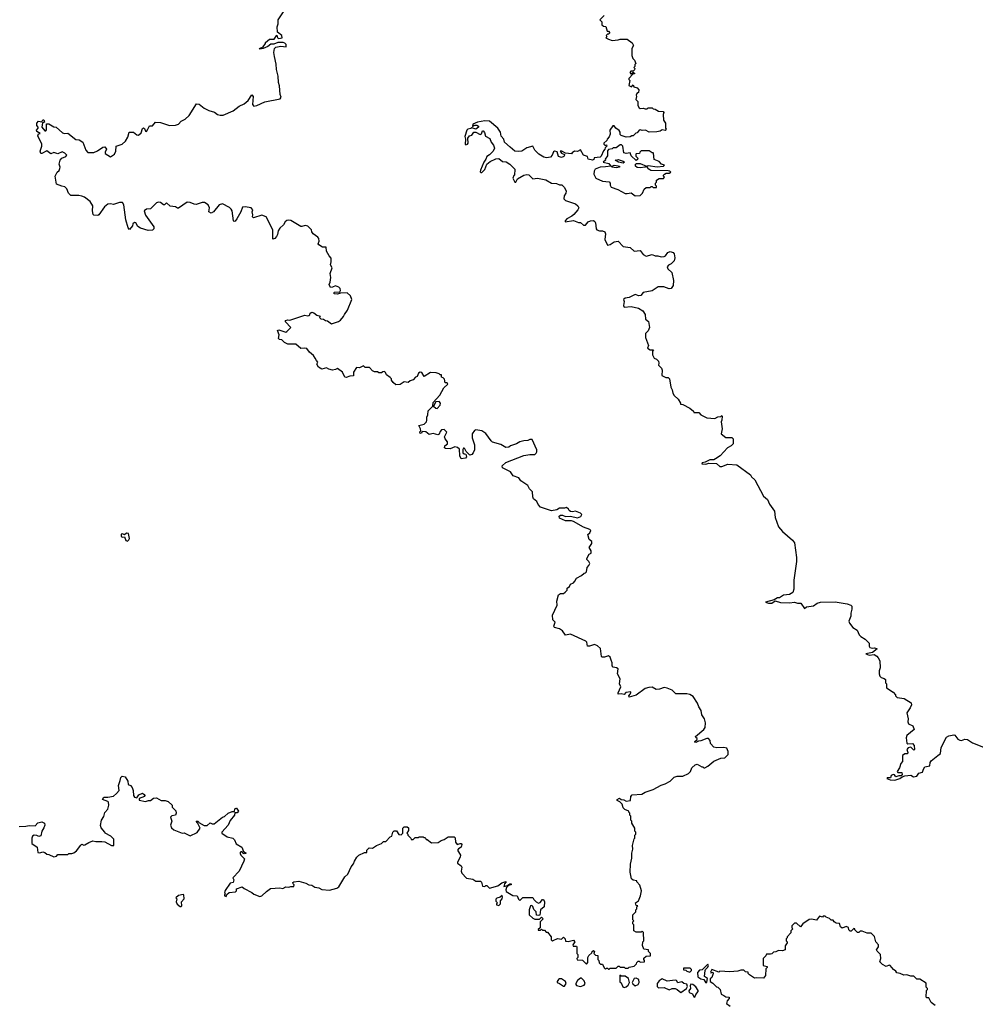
# Model space of a CAD drawing. Extents: x 2240384 to 2404287, y 351326 to 526670.
# Tile 152 of 256: x 2324851 to 2334452, y 426316 to 436206. Entities that reach past the tile are written whole.
import ezdxf

# ---------------------------------------------------------------- set-up
doc = ezdxf.new("R2010")
doc.units = 0

msp = doc.modelspace()

# ---------------------------------------------------------------- linework, layer by layer
at = {"layer": '0CON20XD'}
for points in [[(2325057, 435063), (2325025, 435083.3), (2325020, 435095), (2325036.7, 435115), (2325036.7, 435125), (2325023, 435143), (2325023.3, 435165), (2325040, 435185), (2325075, 435180), (2325085, 435200), (2325095, 435200), (2325100, 435175), (2325081.7, 435168.3), (2325073.3, 435125), (2325105, 435090), (2325115, 435090), (2325121.7, 435098.3), (2325121.7, 435158.3), (2325145, 435158.8), (2325195, 435130), (2325217.5, 435125), (2325280.5, 435070.5), (2325302.5, 435062.5), (2325335, 435064.4), (2325415, 435003.8), (2325450, 435000), (2325484, 434974), (2325516.2, 434895), (2325535, 434873.3), (2325595, 434871.8), (2325633, 434887), (2325685, 434924.3), (2325705, 434928.1), (2325724, 434905), (2325709.2, 434875), (2325710.3, 434860.3), (2325765, 434826.7), (2325802.5, 434855), (2325817.5, 434885), (2325820, 434935), (2325880, 434955), (2325912.5, 434985), (2325937.5, 435025), (2325950, 435075), (2325995, 435077.5), (2326029.5, 435049.5), (2326045, 435046.2), (2326070.4, 435069.6), (2326085, 435113.3), (2326095, 435120), (2326105, 435112.5), (2326115, 435087.5), (2326125, 435082.5), (2326140, 435105), (2326155, 435140), (2326185, 435141.2), (2326215, 435176.7), (2326265, 435172.5), (2326355, 435143.3), (2326415, 435147.5), (2326445, 435157.5), (2326472.5, 435185), (2326513.9, 435206.1), (2326552.5, 435245), (2326628.3, 435361.7), (2326655, 435357.5), (2326705, 435317.5), (2326750, 435295), (2326807.7, 435277.7), (2326840, 435255), (2326865, 435246.7), (2326895, 435246.7), (2326995, 435290), (2327055, 435337.5), (2327105, 435360), (2327145.9, 435394.1), (2327185, 435452.5), (2327196.2, 435435), (2327191.2, 435355), (2327205, 435337.5), (2327235, 435343.3), (2327315, 435380.5), (2327468.7, 435411.3), (2327477.7, 435427.7), (2327469.2, 435455), (2327461.7, 435541.7), (2327450, 435575), (2327448.3, 435638.3), (2327430.6, 435705), (2327428.3, 435758.3), (2327410, 435835), (2327405.8, 435875), (2327410, 435915), (2327425, 435929.2), (2327475, 435940.8), (2327528, 435932), (2327526.7, 435955), (2327515, 435970), (2327496.6, 435976.6), (2327444.2, 435975.8), (2327405, 435960.8), (2327375, 435960), (2327343.3, 435935), (2327297.5, 435915), (2327265, 435910), (2327260, 435915), (2327296.7, 435933.3), (2327320, 435965), (2327320, 435975), (2327361.2, 436008.8), (2327409.3, 436010.7), (2327435, 436050), (2327442.5, 436025), (2327455, 436017.5), (2327488.8, 436025), (2327485.8, 436045.8), (2327441.2, 436081.2), (2327437, 436133), (2327447.5, 436165), (2327447.5, 436205), (2327500, 436285)], [(2330723, 436247), (2330680, 436205), (2330700, 436185), (2330700, 436155), (2330715, 436140), (2330738.3, 436138.3), (2330751.7, 436091.7), (2330765, 436090), (2330780, 436075), (2330768.3, 436061.7), (2330755, 436060), (2330741.7, 436048.3), (2330750, 436035), (2330740, 436025), (2330765, 436010), (2330805, 435997.5), (2330865, 436002.5), (2330885, 436010), (2330955, 436010), (2331003.6, 435973.6), (2331017.5, 435945), (2331002.5, 435915), (2331000, 435845), (2331010, 435815), (2331028.3, 435798.3), (2331040, 435765), (2331030, 435755), (2331030, 435735), (2331022.5, 435725), (2331030, 435715), (2331028.3, 435701.7), (2331015, 435690), (2330991.7, 435688.3), (2330980, 435675), (2330995, 435660), (2331015, 435680), (2331030, 435665), (2331011.7, 435658.3), (2330970, 435615), (2330970, 435605), (2330980, 435595), (2330970, 435545), (2330997.5, 435532.5), (2331015, 435550), (2331021.7, 435531.7), (2331055, 435520), (2331071.7, 435501.7), (2331067, 435473), (2331050, 435465), (2331043, 435447), (2331047.5, 435435), (2331042.5, 435405), (2331060, 435385), (2331060, 435345), (2331075, 435320), (2331085, 435312.5), (2331115, 435317.5), (2331135, 435310), (2331155, 435310), (2331165, 435320), (2331205, 435320), (2331215, 435310), (2331237, 435307), (2331268.3, 435288.3), (2331315, 435282.5), (2331322.5, 435275), (2331317.5, 435255), (2331320, 435195), (2331340, 435165), (2331340, 435115), (2331346.7, 435105), (2331335, 435092.5), (2331305, 435100), (2331285, 435087.5), (2331251.7, 435078.3), (2331175, 435077.5), (2331137, 435097), (2331105, 435092.5), (2331085, 435100), (2331073.6, 435096.4), (2331055, 435070), (2331040, 435065), (2331015, 435040), (2331001.7, 435038.3), (2330985, 435030), (2330945, 435027.5), (2330893, 435043), (2330883, 435053), (2330882.5, 435075), (2330873, 435093), (2330840, 435115), (2330825, 435140), (2330811.7, 435138.3), (2330780, 435095), (2330782.5, 435055), (2330775, 435030), (2330752.5, 435005), (2330748.3, 434991.7), (2330720, 434965), (2330720, 434955), (2330731.7, 434941.7), (2330745, 434950), (2330750, 434935), (2330731.7, 434918.3), (2330730, 434905), (2330715, 434890), (2330693.8, 434835), (2330684.1, 434825.9), (2330623, 434817), (2330618.3, 434801.7), (2330605.7, 434794.3), (2330563.3, 434805), (2330555, 434830), (2330516.1, 434846.1), (2330485, 434897.5), (2330455, 434882.5), (2330425, 434884), (2330400, 434870), (2330395, 434860), (2330336.2, 434866.2), (2330297.5, 434885), (2330280, 434885), (2330294.2, 434864.2), (2330323.3, 434853.3), (2330326.1, 434846.1), (2330318.8, 434831.2), (2330295, 434821.2), (2330265, 434833.3), (2330249.3, 434879.3), (2330225, 434886.2), (2330212.7, 434877.3), (2330201.2, 434845), (2330185, 434826.2), (2330145, 434818.9), (2330116.2, 434825), (2330068, 434855), (2330025.8, 434895), (2330005, 434934), (2329945, 434918.8), (2329895, 434886.7), (2329865, 434881.1), (2329825.5, 434885.5), (2329779.2, 434925), (2329723.3, 434975), (2329716.2, 435005), (2329688.8, 435035), (2329681.4, 435075), (2329654, 435115), (2329570, 435185), (2329525, 435190), (2329450, 435175), (2329405, 435157.5), (2329401.7, 435131.7), (2329423, 435147), (2329445, 435147.5), (2329460, 435135), (2329460, 435125), (2329435, 435107.5), (2329395, 435120), (2329385, 435112.5), (2329355, 435107.5), (2329345, 435097.5), (2329323.6, 435033.6), (2329330, 435005), (2329327.5, 434955), (2329335, 434947.5), (2329350, 434955), (2329355.7, 434965), (2329352.5, 435015), (2329369.5, 435040.5), (2329395, 435046.7), (2329415, 435077.5), (2329435, 435077.5), (2329476, 435054), (2329489.3, 435060.7), (2329501.7, 435088.3), (2329508.3, 435088.3), (2329521.7, 435071.7), (2329530, 435035), (2329573.3, 435013.3), (2329588.8, 434975), (2329612, 434945), (2329621.2, 434915), (2329608.8, 434885), (2329571.7, 434848.3), (2329545, 434833.3), (2329535.9, 434804.1), (2329513.3, 434775), (2329480, 434695), (2329478.3, 434678.3), (2329485, 434670), (2329495, 434672.5), (2329525, 434700), (2329545.9, 434754.1), (2329578.6, 434781.4), (2329635, 434809.4), (2329665, 434813.1), (2329702.4, 434782.4), (2329737.6, 434777.6), (2329775.6, 434755.6), (2329825.7, 434705), (2329822.5, 434645), (2329815, 434640), (2329806.7, 434615), (2329825, 434573.8), (2329836, 434575), (2329852.5, 434607.5), (2329915, 434643.3), (2329945, 434650), (2329966.1, 434646.1), (2330005, 434608.8), (2330055, 434614), (2330135.8, 434595.8), (2330195, 434563.3), (2330245, 434558.8), (2330275, 434546.2), (2330298.3, 434548.3), (2330325, 434520), (2330341.2, 434485), (2330338, 434465), (2330321.2, 434435), (2330317.5, 434405), (2330335, 434390), (2330435, 434356.2), (2330460, 434335), (2330468.8, 434315), (2330460, 434295), (2330419.3, 434250.7), (2330398.8, 434231.2), (2330347.5, 434205), (2330330, 434185), (2330330, 434175), (2330415, 434190), (2330465, 434167.5), (2330485, 434167.5), (2330515, 434142.5), (2330535, 434142.5), (2330562.5, 434175), (2330585, 434186.7), (2330615, 434187.5), (2330629.3, 434179.3), (2330636.4, 434166.4), (2330642.5, 434105), (2330650, 434095), (2330675, 434086.7), (2330705, 434086.2), (2330730, 434075), (2330736.2, 434055), (2330728.3, 433998.3), (2330755, 433940), (2330785, 433946.7), (2330825, 433976.2), (2330865, 433980), (2330915, 433926.7), (2330985, 433916.2), (2331025, 433880), (2331085, 433886.7), (2331115.8, 433845.8), (2331145, 433830), (2331205, 433847.5), (2331235, 433833.3), (2331263, 433833), (2331295, 433823.8), (2331325, 433826.7), (2331337.7, 433832.3), (2331363.3, 433866.7), (2331385, 433876.2), (2331416.7, 433866.7), (2331427.5, 433855), (2331433.8, 433815), (2331426.7, 433785), (2331396.7, 433755), (2331368.3, 433741.7), (2331356.7, 433725), (2331363.3, 433705), (2331402, 433665), (2331420, 433585), (2331415.7, 433534.3), (2331395, 433506.7), (2331375, 433503.8), (2331323, 433523), (2331265, 433522.5), (2331205, 433482.5), (2331115, 433466.7), (2331090, 433435), (2331071.7, 433431.7), (2331035, 433446.7), (2330975, 433413.8), (2330935, 433410), (2330917.5, 433395), (2330922.5, 433375), (2330917.5, 433335), (2330925, 433320), (2330995, 433326.2), (2331067.3, 433307.3), (2331111.7, 433281.7), (2331135.9, 433245.9), (2331138.3, 433198.3), (2331167.5, 433175), (2331177.5, 433115), (2331165, 433080), (2331140, 433055), (2331140, 433015), (2331167.5, 432935), (2331160, 432905), (2331185, 432890), (2331218.3, 432888.3), (2331210, 432875), (2331208.3, 432838.3), (2331227, 432807), (2331250, 432795), (2331267.5, 432775), (2331272.5, 432755), (2331267.5, 432735), (2331297.5, 432705), (2331307, 432687), (2331303.3, 432633.3), (2331343, 432613), (2331365, 432612.5), (2331378.3, 432598.3), (2331393.6, 432513.6), (2331407, 432487), (2331413, 432453), (2331425, 432430), (2331467.5, 432395), (2331490, 432355), (2331490, 432345), (2331515, 432340), (2331585, 432302.5), (2331620, 432275), (2331625, 432260), (2331675, 432260), (2331695, 432237.5), (2331755, 432207.5), (2331835, 432200), (2331865, 432216.7), (2331895, 432220), (2331905, 432230), (2331910, 432225), (2331906.4, 432183.6), (2331897.5, 432165), (2331907.5, 432095), (2331900, 432045), (2331945, 432010), (2332005, 432010), (2332020, 431995), (2332020, 431945), (2332000, 431925), (2331963.6, 431906.4), (2331890, 431825), (2331842.5, 431795)], [(2331895, 428787.5), (2331936.7, 428793.3), (2331970, 428825), (2331970, 428855), (2331955, 428887.5), (2331925, 428896.7), (2331855, 428892.5), (2331825, 428900), (2331790, 428935), (2331787.5, 428965), (2331770, 428985), (2331754.5, 428985.5), (2331695, 428962.5), (2331670.8, 428959.2), (2331645, 428944.3), (2331635, 428950), (2331635, 428957.5), (2331656.7, 428975), (2331656.7, 428985), (2331642.5, 428995), (2331640, 429005), (2331723.3, 429075), (2331736.7, 429095), (2331742.5, 429145), (2331730, 429185), (2331703, 429223), (2331697, 429267), (2331673, 429303), (2331661.7, 429341.7), (2331616.4, 429406.4), (2331585, 429426.7), (2331553, 429433), (2331443, 429433), (2331405, 429472.5), (2331355, 429492.5), (2331325, 429496.7), (2331279.3, 429480.7), (2331245, 429477.5), (2331205, 429502.5), (2331170.7, 429499.3), (2331135, 429486.7), (2331045, 429422.5), (2330975, 429400), (2330970, 429415), (2330985, 429430), (2330992.5, 429445), (2330990, 429455), (2330942, 429448), (2330925, 429427.5), (2330895, 429433.3), (2330865, 429430), (2330862.5, 429445), (2330890, 429505), (2330877.5, 429535), (2330882.5, 429585), (2330856.7, 429635), (2330862.5, 429685), (2330847, 429697), (2330815, 429703.3), (2330802.5, 429715), (2330802.5, 429745), (2330793.8, 429773.8), (2330783.6, 429803.6), (2330766.4, 429816.4), (2330725, 429802.5), (2330703, 429803), (2330695, 429810), (2330685, 429890), (2330657, 429917), (2330625, 429930), (2330575, 429913.3), (2330555, 429912.5), (2330548.8, 429955), (2330537.5, 429965), (2330385, 430033.3), (2330335, 430023.3), (2330305, 430067.5), (2330275, 430086.7), (2330225, 430102.5), (2330217.5, 430115), (2330230, 430155), (2330208.3, 430178.3), (2330202.5, 430225), (2330252.5, 430325), (2330246.2, 430365), (2330265, 430430), (2330285, 430442.5), (2330315, 430443.3), (2330332.5, 430455), (2330350, 430475), (2330350, 430495), (2330376.4, 430513.6), (2330383.6, 430536.4), (2330415, 430550), (2330430, 430565), (2330445, 430597.5), (2330495, 430622.5), (2330521.7, 430648.3), (2330535, 430650), (2330545, 430660), (2330552.5, 430705), (2330570, 430725), (2330577.5, 430745), (2330570, 430765), (2330550, 430785), (2330550, 430795), (2330573.3, 430836.7), (2330591.7, 430848.3), (2330591.7, 430871.7), (2330572.5, 430905), (2330600, 430945), (2330600, 430965), (2330572.5, 430985), (2330560, 431035), (2330578.3, 431051.7), (2330587.5, 431075), (2330580, 431085), (2330515, 431109.2), (2330413.6, 431166.4), (2330395, 431172.5), (2330335, 431173.1), (2330275, 431199.2), (2330270.6, 431219.4), (2330285, 431228.8), (2330305, 431230), (2330335, 431216.7), (2330385, 431220), (2330456.1, 431203.9), (2330490, 431215), (2330497.5, 431235), (2330485, 431250), (2330435, 431270), (2330405, 431262.5), (2330385, 431267.5), (2330370, 431275), (2330365, 431290), (2330345, 431307.5), (2330325, 431300), (2330275, 431300), (2330246.4, 431283.6), (2330195, 431273.3), (2330085, 431311.2), (2330060, 431335), (2330047.5, 431365), (2330013.9, 431393.9), (2330006.7, 431415), (2330003.6, 431463.6), (2329973.9, 431493.9), (2329956.4, 431526.4), (2329887.5, 431575), (2329865, 431602.5), (2329810, 431625), (2329783, 431663), (2329702.5, 431705), (2329700, 431725), (2329735, 431756.7), (2329915, 431830), (2329975, 431840), (2330025, 431840), (2330039.3, 431850.7), (2330047.5, 431865), (2330047.5, 431885), (2329998.3, 431988.3), (2329975, 431990), (2329955, 431977.5), (2329915, 431976.2), (2329876.4, 431966.4), (2329843.9, 431946.1), (2329783.3, 431925), (2329765, 431911.2), (2329735, 431908.8), (2329685, 431940), (2329602.3, 431962.3), (2329586.7, 431975), (2329535, 432050), (2329495, 432076.7), (2329435, 432086.7), (2329420.5, 432079.5), (2329396.7, 432045), (2329396.7, 432005), (2329420, 431935), (2329418.8, 431885), (2329406.2, 431855), (2329395, 431840), (2329375, 431833.3), (2329337, 431867), (2329323.3, 431895), (2329315, 431903.3), (2329309.3, 431900.7), (2329302.3, 431887.7), (2329304.3, 431855), (2329315, 431844.4), (2329333, 431843), (2329339.2, 431815), (2329329.5, 431800.5), (2329286.2, 431796.2), (2329272.9, 431825), (2329270.5, 431890.5), (2329250.5, 431910.5), (2329223.6, 431916.4), (2329175, 431896.7), (2329128.3, 431898.3), (2329120, 431905), (2329122.5, 431925), (2329147.5, 431945), (2329150, 431965), (2329126.7, 431995), (2329120, 432015), (2329141.7, 432061.7), (2329115, 432090), (2329090, 432085), (2329075, 432070), (2329066.4, 432043.6), (2329053, 432037), (2329005, 432048.8), (2328965, 432040), (2328930, 432065), (2328895, 432070), (2328888.3, 432051.7), (2328875, 432050), (2328872.5, 432065), (2328880, 432075), (2328876.7, 432095), (2328861.2, 432128.8), (2328915.9, 432144.1), (2328936.7, 432165), (2328942.5, 432185), (2328940, 432215), (2328951.7, 432238.3), (2328953.3, 432276.7), (2329002.5, 432325), (2329005, 432360), (2329073.3, 432435), (2329111.7, 432508.3), (2329152.5, 432545), (2329147, 432557), (2329125, 432560), (2329120, 432595), (2329105, 432610), (2329090, 432615), (2329088.3, 432638.3), (2329075, 432640), (2329065, 432650), (2329035, 432660), (2328978.3, 432661.7), (2328915, 432622.5), (2328891.9, 432661.9), (2328875, 432665.7), (2328858, 432655), (2328845, 432622.5), (2328827.5, 432615), (2328805, 432587.5), (2328775, 432580), (2328755, 432563.3), (2328715, 432567.5), (2328675, 432540), (2328629.3, 432539.3), (2328602.7, 432562.7), (2328587.5, 432585), (2328587.5, 432597.5), (2328573, 432613), (2328535, 432637.5), (2328525, 432662.5), (2328515, 432671.2), (2328500, 432670), (2328485, 432657.5), (2328458.3, 432658.3), (2328445, 432670), (2328415, 432670), (2328395, 432677.5), (2328365, 432712.5), (2328323.6, 432713.6), (2328305, 432730), (2328265, 432707.5), (2328235, 432712.5), (2328204.2, 432665.8), (2328205, 432630), (2328166.7, 432626.7), (2328131.7, 432611.7), (2328116.7, 432616.7), (2328095, 432666.7), (2328045, 432702.5), (2328025, 432691.2), (2327995, 432686.2), (2327955.9, 432695.9), (2327935, 432708.8), (2327885, 432696.7), (2327854.2, 432714.2), (2327836.7, 432745), (2327847, 432767), (2327831.7, 432781.7), (2327821.2, 432805), (2327803, 432833), (2327762.5, 432865), (2327735, 432902.5), (2327715, 432907.5), (2327675, 432902.5), (2327625.9, 432945.9), (2327545, 432947.5), (2327510, 432965), (2327485, 432990), (2327460, 432995), (2327452.5, 433005), (2327459.3, 433039.3), (2327440, 433085), (2327455, 433090), (2327525, 433067.5), (2327535, 433072.5), (2327576.7, 433115), (2327521.7, 433171.7), (2327520, 433185), (2327545, 433192.5), (2327565, 433187.5), (2327715, 433237.5), (2327745, 433230), (2327757, 433233), (2327767, 433243), (2327770.7, 433259.3), (2327785, 433266.7), (2327805, 433262.5), (2327835, 433237.5), (2327868.3, 433228.3), (2327862.5, 433215), (2327875, 433200), (2327905, 433197.5), (2327925, 433183.3), (2327945, 433182.5), (2327985, 433150), (2328055, 433173.3), (2328073, 433187), (2328105.8, 433224.2), (2328113.3, 433245), (2328145, 433287.5), (2328186.4, 433396.4), (2328173, 433433), (2328141.7, 433461.7), (2328075, 433460), (2328045, 433447.5), (2328011.7, 433451.7), (2328010, 433465), (2328015, 433467.5), (2328068.3, 433471.7), (2328073.3, 433485), (2328070, 433505), (2328058.3, 433518.3), (2328025, 433533.3), (2327995, 433518.8), (2327975, 433516.2), (2327958.8, 433545), (2327970.5, 433570.5), (2327976, 433615), (2327968.8, 433655), (2327990, 433715), (2327973.3, 433745), (2327980.8, 433775), (2327980.9, 433810.9), (2327960, 433835), (2327935, 433880), (2327930, 433920), (2327895, 433921.2), (2327857.5, 433945), (2327850, 433955), (2327858.3, 433981.7), (2327856.6, 434006.6), (2327845, 434022.5), (2327800, 434055), (2327786.7, 434075), (2327782.5, 434095), (2327745, 434130.8), (2327720.6, 434139.4), (2327685, 434127.5), (2327675, 434130), (2327575, 434187.5), (2327555, 434192.5), (2327535, 434187.5), (2327517.5, 434175), (2327502.5, 434145), (2327465, 434112.5), (2327448, 434085), (2327442.7, 434047.3), (2327431.7, 434028.3), (2327415, 434006.7), (2327395, 434000), (2327394, 434095), (2327326, 434225), (2327285, 434243.8), (2327200, 434215), (2327190, 434225), (2327193.3, 434245), (2327186.2, 434275), (2327192.5, 434295), (2327176.1, 434316.1), (2327115, 434325.7), (2327088.3, 434321.7), (2327072, 434275), (2327033.3, 434205), (2327015, 434182.5), (2327005, 434180), (2327000, 434185), (2326986, 434285), (2326975, 434303.3), (2326958.3, 434318.3), (2326890, 434355), (2326856.7, 434345), (2326797.5, 434275), (2326775, 434263.8), (2326752.5, 434275), (2326756.7, 434315), (2326746.2, 434345), (2326708.3, 434368.3), (2326685, 434368.8), (2326625, 434349.2), (2326602.7, 434352.7), (2326565, 434371.2), (2326535, 434372), (2326445, 434313.3), (2326435, 434313.3), (2326415, 434326.2), (2326364.4, 434334.4), (2326325, 434366.2), (2326305, 434346.7), (2326295, 434346.7), (2326265, 434370), (2326245, 434373.3), (2326225, 434366.7), (2326165, 434306.7), (2326125, 434302.5), (2326103.3, 434285), (2326115, 434242.5), (2326197.5, 434125), (2326200, 434105), (2326187, 434093), (2326143, 434087), (2326065, 434113.3), (2326038.3, 434128.3), (2326017.5, 434165), (2326005, 434170), (2325988.8, 434155), (2325983.6, 434136.4), (2325955, 434100), (2325940, 434115), (2325917.5, 434195), (2325895.8, 434345), (2325885, 434368), (2325855, 434370), (2325795, 434350), (2325765, 434355.8), (2325735, 434352.5), (2325702.6, 434327.4), (2325647.5, 434245), (2325635, 434240), (2325595, 434242.5), (2325588.3, 434248.3), (2325581.2, 434285), (2325586, 434335), (2325559.3, 434379.3), (2325502.5, 434422.5), (2325474.5, 434434.5), (2325445, 434440), (2325365, 434440), (2325340, 434465), (2325325.9, 434505.9), (2325306.2, 434526.2), (2325275, 434532.5), (2325222.5, 434555), (2325207.5, 434635), (2325226.4, 434673.6), (2325248.3, 434691.7), (2325255, 434710), (2325256.7, 434725), (2325246.7, 434755), (2325257.5, 434795), (2325275.9, 434814.1), (2325315, 434830), (2325323.3, 434845), (2325305, 434866.7), (2325278.3, 434878.3), (2325235, 434858.8), (2325195, 434873.3), (2325165, 434860), (2325125, 434890), (2325075, 434862.5), (2325065, 434862.5), (2325057.5, 434885), (2325073.3, 434935), (2325073.8, 434955), (2325032.3, 435037.7), (2325040.7, 435059.3), (2325057, 435063)], [(2331035, 434436.2), (2331085, 434440), (2331108.3, 434461.7), (2331126.4, 434503.6), (2331145, 434520), (2331185, 434520), (2331195, 434530), (2331205, 434530), (2331215, 434520), (2331248.3, 434521.7), (2331250, 434535), (2331240, 434545), (2331240, 434565), (2331250, 434575), (2331250, 434595), (2331275, 434610), (2331318.3, 434611.7), (2331330, 434625), (2331320, 434635), (2331320, 434645), (2331330, 434655), (2331345, 434663.3), (2331376.4, 434663.6), (2331392.5, 434675), (2331382.5, 434685), (2331365, 434688.6), (2331192, 434692), (2331170.8, 434705), (2331156.7, 434725), (2331157.5, 434735), (2331165, 434740), (2331255, 434727.5), (2331320, 434735), (2331330, 434745), (2331300, 434755), (2331275, 434780), (2331225, 434800), (2331220, 434865), (2331215, 434870), (2331205, 434870), (2331175, 434887.5), (2331095, 434890), (2331080, 434875), (2331078.3, 434861.7), (2331045, 434860), (2331040, 434855), (2331040, 434835), (2331060, 434815), (2331058.3, 434801.7), (2331045, 434790), (2330995, 434840), (2330985, 434870), (2330945, 434862.5), (2330920, 434870), (2330911.2, 434935), (2330897.7, 434947.7), (2330885, 434948.8), (2330845, 434920), (2330815, 434920), (2330805, 434910), (2330768.3, 434901.7), (2330755, 434890), (2330755, 434840), (2330732.5, 434805), (2330737.5, 434795), (2330712.5, 434775), (2330769.8, 434759.8), (2330788.3, 434738.3), (2330805, 434736.2), (2330825, 434744), (2330865, 434739.4), (2330876.2, 434735), (2330878.8, 434725), (2330845, 434717.1), (2330804.2, 434724.2), (2330793, 434733), (2330735, 434727.8), (2330683.9, 434726.1), (2330633.3, 434705), (2330622, 434685), (2330618.8, 434655), (2330638.8, 434615), (2330705, 434583.3), (2330775, 434577.5), (2330782.5, 434565), (2330783, 434543), (2330795, 434522.5), (2330861.7, 434501.7), (2330935, 434461.2), (2330955, 434458.8), (2330995, 434466.7), (2331035, 434436.2)], [(2330915, 434764.5), (2330867.5, 434775), (2330832.5, 434795), (2330865, 434801.2), (2330915, 434786), (2330926.2, 434775), (2330915, 434764.5)], [(2331085, 434717.8), (2331055, 434721.4), (2331038, 434735), (2331036.7, 434753.3), (2331047, 434763), (2331085, 434760), (2331150, 434735), (2331135, 434724.3), (2331085, 434717.8)], [(2329045, 432300.8), (2329076.4, 432335), (2329079.1, 432355), (2329065, 432372.5), (2329033.3, 432366.7), (2329010, 432325), (2329032.9, 432302.9), (2329045, 432300.8)], [(2331842.5, 431795), (2331825, 431786.2), (2331785.6, 431784.4), (2331738.8, 431761.2), (2331707.5, 431755), (2331704.1, 431744.1), (2331745, 431740), (2331775, 431751.2), (2331853, 431747), (2331885, 431717.5), (2331905, 431717.5), (2331967, 431743), (2332056.4, 431736.4), (2332193, 431633), (2332203.6, 431613.6), (2332237.5, 431585), (2332325, 431420), (2332362.5, 431385), (2332385, 431340), (2332435, 431270), (2332440, 431205), (2332473, 431113), (2332513.6, 431063.6), (2332615, 430977.5), (2332635, 430950), (2332656.7, 430805), (2332656.7, 430765), (2332630, 430575), (2332627.5, 430485), (2332617, 430453), (2332585, 430432.5), (2332523.6, 430426.4), (2332485, 430400), (2332465, 430397.5), (2332431.7, 430378.3), (2332345, 430356.7), (2332374.5, 430344.5), (2332407.5, 430345), (2332442.5, 430367.5), (2332495, 430350.8), (2332585, 430348.1), (2332635, 430356), (2332665, 430343.8), (2332697.5, 430345), (2332735, 430293.3), (2332755, 430310), (2332825, 430320), (2332863.9, 430346.1), (2332897, 430357), (2333045, 430360), (2333165, 430337.5), (2333200, 430325), (2333210, 430315), (2333212.5, 430285), (2333200, 430245), (2333200, 430215), (2333182.5, 430165), (2333187.5, 430145), (2333220.7, 430100.7), (2333263.3, 430075), (2333286.4, 430026.4), (2333300.5, 430010.5), (2333345, 429983.3), (2333386.7, 429945), (2333384, 429915), (2333391.5, 429901.5), (2333415, 429894.2), (2333438.3, 429898.3), (2333467.5, 429885), (2333420, 429850), (2333353.3, 429835), (2333385, 429822.7), (2333435, 429828.8), (2333462.3, 429812.3), (2333477.5, 429795), (2333492.5, 429765), (2333496.7, 429695), (2333487.5, 429665), (2333487.5, 429635), (2333493, 429613), (2333505, 429600), (2333535, 429590), (2333548.3, 429578.3), (2333550, 429545), (2333560, 429535), (2333560, 429495), (2333625, 429452.5), (2333650, 429425), (2333650, 429415), (2333668.3, 429398.3), (2333737.7, 429387.7), (2333807.5, 429345), (2333810, 429325), (2333797.5, 429295), (2333763.3, 429245), (2333778.8, 429185), (2333774, 429154), (2333780, 429135), (2333823, 429113), (2333837.5, 429075), (2333762.5, 429015), (2333757.5, 428992.5), (2333765, 428940), (2333775, 428932.5), (2333820, 428935), (2333837.5, 428915), (2333840, 428875), (2333835, 428870), (2333805, 428900), (2333778.3, 428891.7), (2333763.3, 428875), (2333772.5, 428845), (2333769.3, 428830.7), (2333745, 428831.2), (2333718.8, 428815), (2333720, 428755), (2333702.5, 428735), (2333690, 428690), (2333667.5, 428655), (2333673, 428643), (2333713, 428643), (2333716.7, 428623.3), (2333708.3, 428611.7), (2333685, 428612.5), (2333655, 428600), (2333641.2, 428621.2), (2333625, 428623.8), (2333606.7, 428615), (2333598.3, 428591.7), (2333565, 428590), (2333562.5, 428585), (2333595, 428570), (2333645, 428567.5), (2333695, 428583.3), (2333717.5, 428602.5), (2333745, 428611.2), (2333805, 428617.5), (2333830.7, 428600.7), (2333863.6, 428606.4), (2333882.9, 428637.1), (2333921.7, 428648.3), (2333930.5, 428679.5), (2333945, 428700), (2333995, 428712.5), (2333998.8, 428745), (2334009.7, 428760.3), (2334075, 428816), (2334101.2, 428835), (2334108.8, 428895), (2334162.1, 428997.9), (2334185, 429013.8), (2334235, 429024.2), (2334245, 429020), (2334275, 428980.8), (2334295, 428968), (2334313.8, 428966.2), (2334345, 428980), (2334375, 428976.7), (2334425, 428941.2), (2334585, 428877.5)], [(2325935, 430968.8), (2325948.8, 430981.2), (2325953.8, 430995), (2325944.2, 431044.2), (2325925, 431048.8), (2325905, 431030), (2325885, 431042.5), (2325870.7, 431039.3), (2325870, 431015), (2325885, 431007.5), (2325905, 431010), (2325915.9, 430975.9), (2325935, 430968.8)], [(2325466.7, 427915), (2325475, 427923.3), (2325495, 427913.8), (2325505, 427916.7), (2325545, 427942.5), (2325585, 427956.7), (2325615, 427950), (2325675, 427952.5), (2325705, 427947.5), (2325775, 427910), (2325798.3, 427911.7), (2325797.5, 427975), (2325766.1, 428006.1), (2325710, 428035), (2325707.5, 428045), (2325668.8, 428088.8), (2325661.7, 428111.7), (2325673.3, 428165), (2325695, 428202.5), (2325707.7, 428242.3), (2325736.7, 428275), (2325747.5, 428315), (2325742.5, 428345), (2325735, 428352.5), (2325683.3, 428375), (2325695, 428397.5), (2325735, 428396.7), (2325795, 428407.5), (2325825, 428432), (2325849.5, 428465), (2325842.5, 428515), (2325861.2, 428565), (2325865.8, 428595), (2325881.7, 428608.3), (2325910.3, 428600.3), (2325937.7, 428557.7), (2325940, 428525), (2325965, 428512.5), (2325980, 428495), (2325992.5, 428465), (2325994, 428415), (2326005, 428397.5), (2326029.3, 428390.7), (2326049.2, 428420.8), (2326085, 428436), (2326103.3, 428425), (2326110, 428415), (2326105.9, 428404.1), (2326050, 428385), (2326050, 428365), (2326115, 428354), (2326145, 428363.8), (2326165, 428362), (2326195, 428386.7), (2326225, 428390), (2326273.6, 428363.6), (2326311.7, 428361.7), (2326341.7, 428351.7), (2326382.5, 428315), (2326383.3, 428295), (2326418.3, 428258.3), (2326424, 428235), (2326415, 428216.2), (2326381.2, 428208.8), (2326367.5, 428195), (2326380, 428155), (2326366.7, 428115), (2326375, 428090), (2326398.3, 428068.3), (2326485, 428036.7), (2326505, 428037.5), (2326565, 428007.5), (2326635, 428041.2), (2326663.3, 428085), (2326638.3, 428138.3), (2326623, 428157), (2326645, 428156.7), (2326651.7, 428141.7), (2326705, 428112.5), (2326735, 428112.5), (2326765, 428138.8), (2326785, 428128), (2326805, 428129.4), (2326890, 428195), (2326907.5, 428202.5), (2326945, 428236.7), (2326985, 428252.5), (2327008.3, 428251.7), (2327011.7, 428278.3), (2327025, 428287.5), (2327030, 428285), (2327050, 428255), (2327035, 428240), (2327011.7, 428238.3), (2327010, 428215), (2326966.8, 428163.2), (2326945, 428116.2), (2326882.5, 428045), (2326882.5, 428035), (2326935, 428000), (2326993.6, 427983.6), (2327008.8, 427968.8), (2327027.1, 427927.1), (2327082.5, 427895), (2327100, 427850), (2327126.7, 427835), (2327105, 427827.5), (2327093.6, 427833.6), (2327087.5, 427847.5), (2327073.3, 427846.7), (2327062.5, 427835), (2327075, 427812.5), (2327108.3, 427778.3), (2327103.3, 427755), (2327056.1, 427653.9), (2326993.3, 427585), (2327002.5, 427565), (2326995, 427540), (2326967, 427533), (2326915, 427460), (2326910, 427435), (2326920, 427425), (2326910, 427415), (2326910, 427405), (2326925, 427400), (2326931.7, 427418.3), (2326955, 427440), (2327020, 427445), (2327030, 427455), (2327030, 427475), (2327085, 427497.5), (2327105, 427480), (2327185, 427440), (2327205, 427423.3), (2327265, 427397.5), (2327285, 427406.7), (2327329.2, 427450.8), (2327371.2, 427478.8), (2327465, 427486.2), (2327495, 427480), (2327525, 427497.5), (2327555, 427492.5), (2327575, 427500), (2327605, 427500), (2327610, 427515), (2327597.5, 427525), (2327595, 427540), (2327605, 427547.5), (2327655, 427553.3), (2327725, 427533.3), (2327755, 427517.5), (2327785, 427513.3), (2327815, 427492.5), (2327855, 427487.5), (2327888.3, 427468.3), (2327965, 427462.5), (2328037, 427483), (2328057.5, 427495), (2328117.5, 427595), (2328147.5, 427625), (2328182.3, 427697.7), (2328203.6, 427726.4), (2328213.3, 427755), (2328237.5, 427795), (2328256.7, 427813.3), (2328315, 427840), (2328338.3, 427841.7), (2328340, 427865), (2328363, 427887), (2328397, 427883), (2328435, 427912.5), (2328485, 427930), (2328505, 427950), (2328528.3, 427951.7), (2328571.7, 427998.3), (2328590, 428005), (2328600, 428045), (2328615, 428060), (2328638.3, 428058.3), (2328661.7, 428021.7), (2328685, 428020), (2328700, 428035), (2328700, 428085), (2328715, 428100), (2328745, 428100), (2328758.3, 428088.3), (2328757, 428063), (2328740, 428035), (2328750, 428025), (2328750, 428015), (2328780, 427985), (2328785, 427970), (2328805, 427970), (2328825, 427990), (2328855, 427990), (2328865, 428000), (2328905, 428000), (2328915, 427990), (2328925, 427990), (2328935, 427970), (2328945, 427970), (2328988.3, 427938.3), (2329055, 427940), (2329085, 427962.5), (2329117, 427973), (2329155, 427997.5), (2329215, 427997.5), (2329227, 427987), (2329230, 427945), (2329245, 427920), (2329275, 427930), (2329285, 427930), (2329291.7, 427921.7), (2329287.5, 427895), (2329260.7, 427879.3), (2329250, 427865), (2329280, 427815), (2329277, 427793), (2329250, 427745), (2329250, 427735), (2329287, 427707), (2329292.5, 427695), (2329287.5, 427655), (2329293, 427633), (2329341.7, 427581.7), (2329405, 427572.5), (2329435, 427552.5), (2329481.7, 427551.7), (2329491.7, 427541.7), (2329501.7, 427501.7), (2329525, 427500), (2329535, 427510), (2329545, 427510), (2329572.5, 427482.5), (2329655, 427506.7), (2329695, 427536.2), (2329735, 427550), (2329737.5, 427545), (2329723, 427527), (2329715, 427500), (2329751.7, 427508.3), (2329775, 427526.7), (2329790, 427525), (2329787.5, 427515), (2329761.7, 427508.3), (2329741.7, 427488.3), (2329734.1, 427465.9), (2329737.7, 427447.7), (2329805, 427410), (2329850, 427405), (2329863, 427373), (2329875, 427360), (2329905, 427390), (2330005, 427390), (2330015, 427370), (2330040, 427345), (2330065, 427332.5), (2330080, 427340), (2330105, 427370), (2330115, 427367.5), (2330122.5, 427345), (2330120, 427295), (2330083.3, 427266.7), (2330078.3, 427211.7), (2330065, 427207.5), (2330041.7, 427211.7), (2330040, 427245), (2330015, 427270), (2330007, 427297), (2329995, 427310), (2329983, 427307), (2329970, 427265), (2329970, 427215), (2330005, 427180), (2330025, 427172.5), (2330075, 427170), (2330095, 427190), (2330110, 427175), (2330080, 427145), (2330080, 427085), (2330061.7, 427068.3), (2330061.7, 427061.7), (2330085, 427060), (2330095, 427070), (2330105, 427060), (2330125, 427060), (2330141.7, 427041.7), (2330155, 427040), (2330190, 426995), (2330190, 426965), (2330205, 426950), (2330211.7, 426958.3), (2330255, 426977.5), (2330295, 426970), (2330315, 426990), (2330330, 426975), (2330335, 426950), (2330361.7, 426948.3), (2330415, 426960), (2330427.5, 426945), (2330410, 426915), (2330411.7, 426901.7), (2330445, 426900), (2330450, 426895), (2330450, 426825), (2330460, 426815), (2330460, 426785), (2330450, 426775), (2330451.7, 426761.7), (2330505, 426760), (2330545, 426720), (2330560, 426735), (2330560, 426785), (2330570, 426805), (2330598.3, 426831.7), (2330601.7, 426848.3), (2330617, 426857), (2330627.5, 426845), (2330620, 426825), (2330635, 426810), (2330660, 426805), (2330660, 426765), (2330670, 426755), (2330671.7, 426731.7), (2330685, 426720), (2330705, 426720), (2330721.7, 426681.7), (2330735, 426670), (2330745, 426680), (2330755, 426680), (2330765, 426670), (2330775, 426670), (2330785, 426680), (2330845, 426680), (2330865, 426700), (2330875, 426700), (2330885, 426690), (2330925, 426690), (2330935, 426680), (2330965, 426680), (2330975, 426690), (2331025, 426700), (2331048.3, 426721.7), (2331050, 426735), (2331065, 426750), (2331075, 426750), (2331085, 426740), (2331128.3, 426741.7), (2331130, 426755), (2331120, 426765), (2331121.7, 426778.3), (2331145, 426800), (2331188.3, 426801.7), (2331190, 426825), (2331170, 426845), (2331170, 426865), (2331121.7, 426871.7), (2331108.3, 426908.3), (2331110, 426945), (2331120, 426955), (2331118.3, 427038.3), (2331105, 427050), (2331095, 427040), (2331045, 427040), (2331020, 427055), (2331020, 427115), (2331010, 427125), (2331010, 427145), (2331020, 427155), (2331010, 427165), (2331012.5, 427215), (2331040, 427245), (2331040, 427265), (2331050, 427275), (2331050, 427295), (2331060, 427305), (2331045, 427310), (2331037.5, 427335), (2331067.5, 427355), (2331087.5, 427405), (2331096.7, 427455), (2331081.7, 427511.7), (2331050, 427545), (2331050, 427555), (2331015, 427562.5), (2330997.5, 427575), (2330983.3, 427645), (2330987.5, 427725), (2331002.5, 427785), (2331000, 427835), (2331010, 427875), (2331008.3, 427911.7), (2331023, 427977), (2331030, 427985), (2331030, 428015), (2331040, 428025), (2331040, 428045), (2331030, 428055), (2331030, 428085), (2331000, 428135), (2331000, 428155), (2330990, 428165), (2330990, 428205), (2330980, 428215), (2330980, 428235), (2330970, 428245), (2330970, 428255), (2330931.7, 428271.7), (2330915, 428290), (2330903.8, 428325), (2330881.4, 428351.4), (2330852.1, 428362.1), (2330854.4, 428375), (2330876.9, 428386.9), (2330892.3, 428372.3), (2330919.2, 428369.2), (2330945, 428357.5), (2330987, 428363), (2330990, 428405), (2331005, 428420), (2331101.7, 428428.3), (2331135, 428447.5), (2331215, 428473.3), (2331295, 428517.5), (2331335, 428530), (2331385, 428557.5), (2331425, 428597.5), (2331455, 428607.5), (2331515, 428607.5), (2331570, 428635), (2331590, 428655), (2331605, 428690), (2331638.3, 428721.7), (2331657, 428727), (2331705, 428700), (2331715, 428700), (2331725, 428690), (2331735, 428692.5), (2331765, 428707.5), (2331825, 428757.5), (2331895, 428787.5)], [(2324845, 428103.3), (2324913.6, 428106.4), (2324945, 428113.8), (2325005, 428110), (2325035, 428140), (2325075, 428147.5), (2325100, 428135), (2325102.5, 428115), (2325095, 428090), (2325072.5, 428055), (2325065, 428007.5), (2325045, 428002.5), (2325025, 428012.5), (2324995, 428016.7), (2324981.2, 428005), (2324973.3, 427985), (2324973, 427933), (2325027.5, 427895), (2325035, 427840), (2325055, 427837.5), (2325085, 427847.5), (2325105, 427840), (2325123, 427823), (2325145, 427822.5), (2325195, 427797.5), (2325220, 427805), (2325235, 427820), (2325335, 427820), (2325345, 427830), (2325375, 427830), (2325395, 427837.5), (2325421.7, 427858.3), (2325466.7, 427915)], [(2326475, 427300), (2326480, 427305), (2326477.5, 427345), (2326503.3, 427375), (2326500, 427415), (2326495, 427420), (2326445, 427410), (2326420, 427385), (2326430, 427375), (2326422.5, 427345), (2326433, 427323), (2326465, 427300), (2326475, 427300)], [(2329665, 427310), (2329680, 427325), (2329680, 427355), (2329697.5, 427375), (2329702.5, 427395), (2329697.5, 427407.5), (2329677, 427393), (2329645, 427383.8), (2329635, 427372.5), (2329633.3, 427353.3), (2329650, 427335), (2329640, 427325), (2329640, 427315), (2329665, 427310)], [(2334050, 426305), (2334010, 426335), (2333985, 426380), (2333965, 426380), (2333958.3, 426388.3), (2333960, 426455), (2333970, 426465), (2333970, 426475), (2333958.3, 426488.3), (2333957, 426527), (2333895, 426570), (2333865, 426570), (2333835, 426600), (2333805, 426600), (2333765, 426612.5), (2333735, 426610), (2333697, 426627), (2333665, 426632.5), (2333655, 426650), (2333630, 426665), (2333595, 426707.5), (2333585, 426710), (2333555, 426697.5), (2333520, 426715), (2333493, 426743), (2333502.5, 426775), (2333500, 426815), (2333465, 426850), (2333460, 426865), (2333480, 426895), (2333480, 426915), (2333453.3, 426943.3), (2333438.3, 426998.3), (2333405, 427030), (2333365, 427030), (2333315, 427050), (2333295, 427050), (2333281.7, 427038.3), (2333268.3, 427038.3), (2333240, 427065), (2333240, 427075), (2333232.5, 427077.5), (2333205, 427050), (2333195, 427050), (2333180, 427065), (2333178.3, 427088.3), (2333155, 427097.5), (2333115, 427080), (2333097.5, 427095), (2333088.3, 427128.3), (2333055, 427132.5), (2333033.3, 427143.3), (2333025, 427160), (2333005, 427160), (2332988.3, 427178.3), (2332955, 427190), (2332945, 427200), (2332925, 427200), (2332915, 427190), (2332885, 427200), (2332855, 427160), (2332805, 427170), (2332781.7, 427168.3), (2332720, 427125), (2332697, 427093), (2332655, 427130), (2332635, 427130), (2332621.7, 427118.3), (2332610, 427105), (2332610, 427085), (2332620, 427075), (2332600, 427055), (2332600, 427035), (2332560, 426995), (2332560, 426985), (2332550, 426975), (2332550, 426955), (2332560, 426945), (2332560, 426935), (2332542.5, 426905), (2332540, 426865), (2332515, 426852.5), (2332473, 426857), (2332447, 426843), (2332425, 426840), (2332407, 426823), (2332395, 426820), (2332355, 426820), (2332348.3, 426801.7), (2332320, 426775), (2332320, 426705), (2332360, 426695), (2332360, 426685), (2332348.3, 426671.7), (2332342.5, 426605), (2332325, 426580), (2332255, 426582.5), (2332235, 426577.5), (2332181.7, 426611.7), (2332170, 426625), (2332168.3, 426638.3), (2332143, 426643), (2332125, 426660), (2332095, 426660), (2332065, 426647.5), (2331985, 426642.5), (2331885, 426650), (2331875, 426640), (2331805, 426666.2), (2331790.5, 426640.5), (2331795, 426633.8), (2331815, 426640), (2331819.2, 426625), (2331804.2, 426585.8), (2331788.8, 426571.2), (2331786.7, 426546.7), (2331815, 426530), (2331851.7, 426491.7), (2331865, 426490), (2331890, 426465), (2331897, 426417), (2331926, 426406), (2331945, 426390), (2331978.3, 426388.3), (2331980, 426375), (2331959.3, 426350.7), (2331952.5, 426325), (2331987.5, 426297.5)], [(2331585, 426640), (2331600, 426655), (2331600, 426665), (2331588.3, 426678.3), (2331521.7, 426678.3), (2331521.7, 426661.7), (2331545, 426660), (2331555, 426650), (2331585, 426640)], [(2331745, 426532.5), (2331755, 426540), (2331762.5, 426575), (2331732.5, 426595), (2331737.5, 426655), (2331740, 426665), (2331765, 426690), (2331770, 426705), (2331765, 426720), (2331708.3, 426661.7), (2331681.7, 426658.3), (2331660, 426635), (2331663.6, 426593.6), (2331695, 426572.5), (2331726, 426566), (2331745, 426532.5)], [(2330325, 426498.6), (2330341.8, 426525), (2330334.6, 426544.6), (2330295, 426571.4), (2330275, 426572.9), (2330264.4, 426565.6), (2330250, 426545), (2330251.2, 426535), (2330275, 426526.9), (2330315, 426498.9), (2330325, 426498.6)], [(2330485, 426494.4), (2330522.7, 426507.3), (2330531.4, 426525), (2330522.1, 426552.1), (2330495, 426578), (2330485, 426578), (2330453.8, 426556.2), (2330437.8, 426525), (2330437.1, 426515), (2330445.5, 426505.5), (2330485, 426494.4)], [(2330925, 426486), (2330945, 426492), (2330963.1, 426506.9), (2330976.2, 426535), (2330966.1, 426576.1), (2330935, 426600), (2330895, 426600), (2330881.7, 426608.3), (2330880, 426540), (2330895, 426532.5), (2330910.6, 426490.6), (2330925, 426486)], [(2331035, 426503.1), (2331064.6, 426515.4), (2331074.6, 426535.4), (2331070, 426565), (2331045, 426580), (2331025, 426574.2), (2331004.1, 426535.9), (2331010.4, 426520.4), (2331035, 426503.1)], [(2331495, 426434.2), (2331551.2, 426475), (2331560, 426495), (2331555, 426518.8), (2331525, 426526), (2331505, 426541.2), (2331463.6, 426533.6), (2331450, 426555), (2331435, 426560), (2331355, 426550), (2331305, 426572.5), (2331277.1, 426552.9), (2331257.1, 426525), (2331256.6, 426496.6), (2331270.6, 426480.6), (2331325, 426484), (2331375, 426462), (2331405.8, 426474.2), (2331435, 426474.2), (2331455.5, 426465.5), (2331495, 426434.2)], [(2331635, 426387.5), (2331642.5, 426415), (2331666.1, 426443.9), (2331666.7, 426455), (2331642.7, 426492.7), (2331615, 426513.8), (2331595, 426517.5), (2331588, 426502), (2331589.2, 426475), (2331575, 426450), (2331576.1, 426436.1), (2331611.2, 426421.2), (2331625, 426392.5), (2331635, 426387.5)]]:
    msp.add_lwpolyline(points, dxfattribs=at)

doc.saveas('drawing.dxf')
